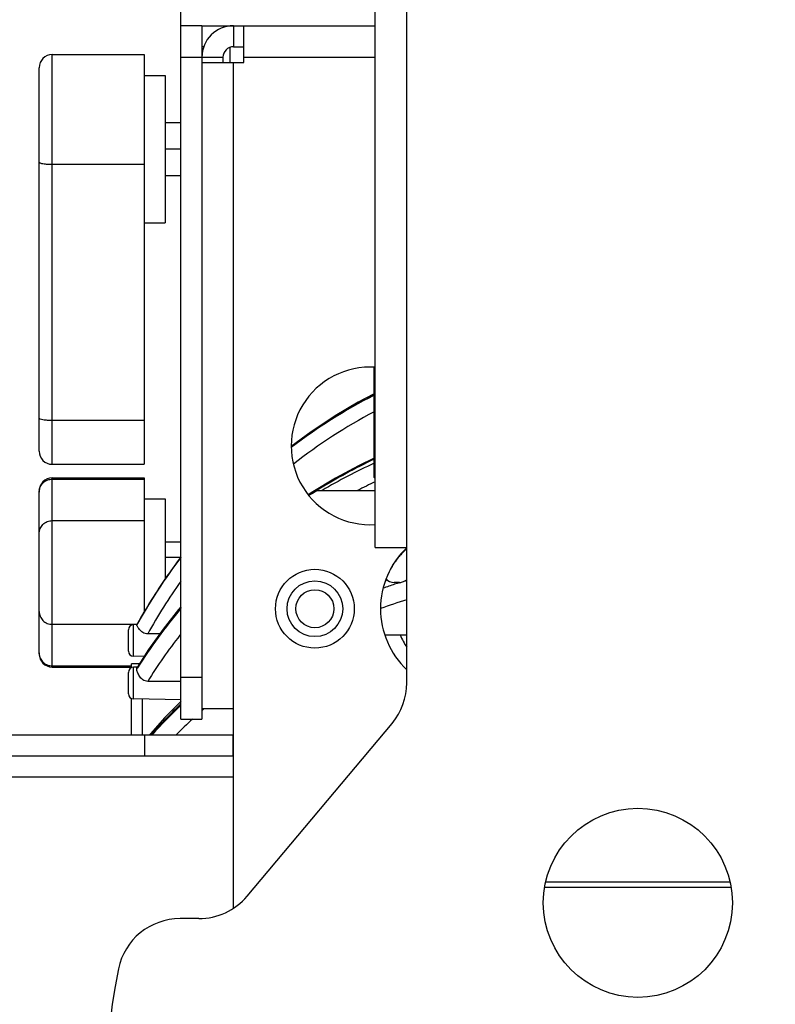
# Model space of a CAD drawing. Header units: millimetres. Extents: x 0 to 420, y 0 to 297.
# Tile 100 of 126: x 247 to 268, y 202 to 230. Entities that reach past the tile are written whole.
import ezdxf

# ---------------------------------------------------------------- set-up
doc = ezdxf.new("R2010")
doc.units = ezdxf.units.MM
doc.header["$LTSCALE"] = 23.1
doc.layers.get('0').update_dxf_attribs({"linetype": 'CONTINUOUS'})
doc.layers.add('02___PRT_ALL_AXES', color=7, linetype='CONTINUOUS')
doc.layers.add('DIM_PILOTEES', color=7, linetype='CONTINUOUS')
doc.styles.get("Standard").update_dxf_attribs({"font": 'txt', "width": 0.7})
doc.dimstyles.new('DIMSTYLE_2', dxfattribs={"dimtxt": 2.5, "dimasz": 3.5, "dimexe": 2, "dimexo": 0, "dimtad": 1, "dimlfac": 3.333333, "dimdsep": 46, "dimtxsty": 'Standard', "dimblk": '_FILLED', "dimblk1": '_FILLED', "dimblk2": '_FILLED', "dimcen": 0.09, "dimazin": 2, "dimtp": 0.3, "dimtm": 0.3, "dimtfac": 1, "dimtofl": 0, "dimtmove": 0, "dimatfit": 3, "dimldrblk": '_FILLED', "dimfxl": 0, "dimtolj": 1, "dimarcsym": 0})
doc.dimstyles.new('DIMSTYLE_3', dxfattribs={"dimtxt": 2.5, "dimasz": 3.5, "dimexe": 2, "dimexo": 0, "dimtad": 1, "dimlfac": 3.333333, "dimdsep": 46, "dimtxsty": 'Standard', "dimblk": '_FILLED', "dimblk1": '_FILLED', "dimblk2": '_FILLED', "dimcen": 0.09, "dimazin": 2, "dimtp": 0.5, "dimtm": 0.5, "dimtfac": 1, "dimtofl": 0, "dimtmove": 0, "dimatfit": 3, "dimldrblk": '_FILLED', "dimfxl": 0, "dimtolj": 1, "dimarcsym": 0})
doc.dimstyles.new('DIMSTYLE_6', dxfattribs={"dimtxt": 2.5, "dimasz": 3.5, "dimexe": 2, "dimexo": 0, "dimtad": 1, "dimdec": 0, "dimlfac": 3.333333, "dimdsep": 46, "dimtxsty": 'Standard', "dimblk": '_FILLED', "dimblk1": '_FILLED', "dimblk2": '_FILLED', "dimcen": 0.09, "dimazin": 2, "dimtp": 0.3, "dimtm": 0.3, "dimtfac": 1, "dimtdec": 0, "dimtofl": 0, "dimtmove": 0, "dimatfit": 3, "dimldrblk": '_FILLED', "dimfxl": 0, "dimtolj": 1, "dimarcsym": 0})

# ---------------------------------------------------------------- blocks, each defined once
blk = doc.blocks.new('_FILLED')
at = {"color": 0, "linetype": 'ByBlock'}
blk.add_solid([(0, 0), (-1, 0.1429), (-1, -0.1429)], dxfattribs=at)
blk = doc.blocks.new('*D10')
at = {"layer": 'DIM_PILOTEES', "color": 2, "linetype": 'Continuous'}
for p, q in [((251.246, 228.896), (251.246, 271.014)), ((280.046, 228.896), (280.046, 271.014)), ((251.246, 269.014), (265.646, 269.014)), ((280.046, 269.014), (265.646, 269.014))]:
    blk.add_line(p, q, dxfattribs=at)
at = {"layer": 'DIM_PILOTEES', "color": 2, "linetype": 'Continuous', "xscale": 3.5, "yscale": 3.5, "zscale": 3.5, "rotation": 180}
blk.add_blockref('_FILLED', (251.246, 269.014), dxfattribs=at)
at = {"layer": 'DIM_PILOTEES', "color": 2, "linetype": 'Continuous', "xscale": 3.5, "yscale": 3.5, "zscale": 3.5}
blk.add_blockref('_FILLED', (280.046, 269.014), dxfattribs=at)
at = {"layer": 'DIM_PILOTEES', "color": 2, "linetype": 'Continuous', "insert": (266.91, 272.139), "char_height": 2.5, "width": 5.89286, "attachment_point": 2, "line_spacing_factor": 0.9}
blk.add_mtext('{\\ftxt;\\W0.0001;\\H0.0001;\\~}{\\ftxt;\\W1.5714285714;\\H2.5; }{\\ftxt;\\W0.0001;\\H0.0001;\\~}', dxfattribs=at)
blk = doc.blocks.new('*D11')
at = {"layer": 'DIM_PILOTEES', "color": 2, "linetype": 'Continuous'}
for p, q in [((222.123, 209.546), (222.123, 271.014)), ((251.246, 228.896), (251.246, 271.014)), ((222.123, 269.014), (236.684, 269.014)), ((251.246, 269.014), (236.684, 269.014))]:
    blk.add_line(p, q, dxfattribs=at)
at = {"layer": 'DIM_PILOTEES', "color": 2, "linetype": 'Continuous', "xscale": 3.5, "yscale": 3.5, "zscale": 3.5, "rotation": 180}
blk.add_blockref('_FILLED', (222.123, 269.014), dxfattribs=at)
at = {"layer": 'DIM_PILOTEES', "color": 2, "linetype": 'Continuous', "xscale": 3.5, "yscale": 3.5, "zscale": 3.5}
blk.add_blockref('_FILLED', (251.246, 269.014), dxfattribs=at)
at = {"layer": 'DIM_PILOTEES', "color": 2, "linetype": 'Continuous', "insert": (236.684, 272.139), "char_height": 2.5, "width": 5.89286, "attachment_point": 2, "line_spacing_factor": 0.9}
blk.add_mtext('{\\ftxt;\\W0.0001;\\H0.0001;\\~}{\\ftxt;\\W1.5714285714;\\H2.5; }{\\ftxt;\\W0.0001;\\H0.0001;\\~}', dxfattribs=at)
blk = doc.blocks.new('*D25')
at = {"layer": 'DIM_PILOTEES', "color": 2, "linetype": 'Continuous'}
for p, q in [((270.896, 263.696), (303.215, 263.696)), ((301.215, 263.696), (301.215, 231.746)), ((301.215, 199.796), (301.215, 231.746)), ((266.246, 199.796), (303.215, 199.796))]:
    blk.add_line(p, q, dxfattribs=at)
at = {"layer": 'DIM_PILOTEES', "color": 2, "linetype": 'Continuous', "xscale": 3.5, "yscale": 3.5, "zscale": 3.5}
for p, rotation in [((301.215, 263.696), 90), ((301.215, 199.796), 270)]:
    blk.add_blockref('_FILLED', p, dxfattribs=dict(at, rotation=rotation))
at = {"layer": 'DIM_PILOTEES', "color": 2, "linetype": 'Continuous', "insert": (298.09, 232.729), "char_height": 2.5, "width": 7.76786, "attachment_point": 2, "rotation": 90, "line_spacing_factor": 0.9}
blk.add_mtext('{\\ftxt;\\W0.0001;\\H0.0001;\\~}{\\ftxt;\\W2.0714285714;\\H2.5; }{\\ftxt;\\W0.0001;\\H0.0001;\\~}', dxfattribs=at)

msp = doc.modelspace()

# ---------------------------------------------------------------- linework, layer by layer
at = {"color": 3, "linetype": 'Continuous'}
for p, q in [((257.6955, 211.0286), (257.6955, 263.6955)), ((256.7955, 214.8933), (256.7955, 262.7955)), ((251.8455, 229.7955), (256.7955, 229.7955)), ((253.0455, 228.7455), (253.0455, 229.7955)), ((253.0455, 228.8955), (256.7955, 228.8955)), ((251.8455, 228.7455), (253.0455, 228.7455)), ((252.7455, 204.5918), (252.7455, 228.7455)), ((256.7955, 214.8933), (257.6955, 214.8933)), ((251.8455, 210.2955), (252.7455, 210.2955)), ((253.135, 204.9385), (257.2744, 209.8716)), ((222.123, 208.9458), (252.7455, 208.9453)), ((240.6857, 208.3455), (252.7455, 208.3453)), ((251.7562, 204.2955), (251.2214, 204.2955))]:
    msp.add_line(p, q, dxfattribs=at)
at = {"color": 7, "linetype": 'Continuous'}
for p, q in [((251.2455, 209.9955), (251.2455, 229.7955)), ((251.8455, 229.7955), (251.2455, 229.7955)), ((251.8455, 229.7955), (251.8455, 209.9955)), ((252.7455, 229.7955), (252.7455, 229.1955)), ((251.8981, 229.1955), (251.8455, 229.1955)), ((252.6555, 228.7455), (252.6555, 229.1816)), ((252.7455, 229.1955), (253.0455, 229.1955)), ((247.5705, 217.2705), (247.5705, 228.9705)), ((251.2455, 228.8955), (252.4455, 228.8955)), ((252.4455, 228.8955), (252.4455, 228.7455)), ((247.1955, 217.6455), (247.1955, 228.5955)), ((250.1955, 228.3705), (250.7955, 228.3705)), ((250.7955, 228.3705), (250.7955, 224.1705)), ((251.2455, 227.0205), (250.7955, 227.0205)), ((251.2455, 226.2705), (250.7955, 226.2705)), ((247.5705, 225.8385), (250.1955, 225.8385)), ((250.7955, 225.5205), (251.2455, 225.5205)), ((250.1955, 224.1705), (250.7955, 224.1705)), ((256.7655, 216.8955), (256.7655, 220.0405)), ((247.5705, 218.5305), (250.1955, 218.5305)), ((256.7655, 217.4955), (256.7955, 217.4955)), ((247.5705, 211.4805), (247.5705, 216.8805)), ((247.5705, 216.8457), (250.1955, 216.8457)), ((256.7955, 216.8655), (256.7655, 216.8955)), ((255.1455, 216.5205), (256.7955, 216.5205)), ((247.1955, 211.8555), (247.1955, 216.5055)), ((250.1955, 216.2805), (250.7955, 216.2805)), ((250.7955, 216.2805), (250.7955, 213.9972)), ((247.5705, 215.6612), (250.1955, 215.6612)), ((251.2455, 215.0466), (250.7955, 215.0466)), ((250.7955, 214.6135), (251.2394, 214.6135)), ((251.2455, 214.6214), (251.1695, 214.5242)), ((251.1695, 214.5242), (250.7275, 213.9013)), ((257.1086, 214.0095), (257.1086, 213.9946)), ((257.1214, 213.9566), (257.1421, 213.9641)), ((257.123, 213.9545), (257.1437, 213.9619)), ((257.4841, 213.8955), (257.3313, 213.8955)), ((257.4861, 213.8869), (257.5245, 213.899)), ((257.4861, 213.8869), (257.5249, 213.8985)), ((247.5705, 212.6999), (249.9886, 212.6999)), ((249.9886, 212.6946), (249.8929, 212.693)), ((249.8929, 211.7878), (249.8929, 212.693)), ((249.9859, 212.6905), (249.9872, 212.6929)), ((249.9859, 212.6905), (249.9872, 212.6929)), ((249.9859, 212.6874), (249.9885, 212.6921)), ((249.9859, 212.6874), (249.9886, 212.6921)), ((249.9859, 212.6874), (249.9859, 212.6905)), ((249.7455, 211.9378), (249.7455, 212.543)), ((250.6435, 212.4296), (250.296, 212.4288)), ((250.6435, 212.4296), (250.296, 212.4288)), ((257.0669, 212.3955), (257.6684, 212.3955)), ((250.198, 211.7825), (249.8929, 211.7878)), ((250.3234, 211.9777), (249.9922, 211.4622)), ((247.5705, 211.5153), (249.8355, 211.5153)), ((249.8355, 211.4622), (249.8355, 211.5705)), ((250.0016, 211.4767), (249.8929, 211.4748)), ((249.8929, 210.5696), (249.8929, 211.4748)), ((249.9886, 211.4542), (249.9922, 211.4622)), ((249.7455, 210.7196), (249.7455, 211.3248)), ((249.9859, 211.4313), (250.0013, 211.4564)), ((249.9859, 211.4313), (250.0017, 211.4562)), ((249.9859, 211.4223), (250.0054, 211.4538)), ((249.9859, 211.4223), (250.0057, 211.4536)), ((251.2455, 211.1955), (251.8455, 211.1955)), ((251.2455, 211.0686), (250.296, 211.0718)), ((251.2455, 211.0686), (250.296, 211.0718)), ((249.8355, 209.5454), (249.8355, 210.5822)), ((251.2455, 210.546), (249.8929, 210.5696)), ((250.1355, 210.5654), (250.1355, 209.5454)), ((251.2455, 209.9955), (251.8455, 209.9955)), ((222.123, 209.5458), (252.738, 209.5453)), ((250.2164, 208.9453), (250.2164, 209.5453)), ((252.738, 208.9453), (252.738, 209.5453)), ((261.67, 205.3455), (266.921, 205.3455)), ((261.6374, 205.1955), (266.9536, 205.1955))]:
    msp.add_line(p, q, dxfattribs=at)
for points in [[(256.7655, 219.2836), (256.3111, 219.0416), (255.6511, 218.6499), (255.0101, 218.2284), (254.3961, 217.7825)], [(256.7655, 217.448), (256.316, 217.2293), (255.6564, 216.8722)], [(255.6564, 216.8722), (255.0158, 216.4881), (254.8819, 216.3995)], [(250.7275, 213.9014), (250.3154, 213.259), (249.9863, 212.6934)], [(251.2455, 213.203), (251.1773, 213.1239), (250.7355, 212.5595), (250.3234, 211.9777)], [(251.2455, 210.5012), (251.229, 210.4861), (250.7858, 210.0363), (250.3719, 209.5728), (250.3498, 209.5453)]]:
    msp.add_lwpolyline(points, dxfattribs=at)
at = {"color": 3, "linetype": 'Continuous'}
msp.add_circle((255.0705, 213.1455), 1.125, dxfattribs=at)
at = {"color": 7, "linetype": 'Continuous'}
for radius in [0.7955, 0.543]:
    msp.add_circle((255.0705, 213.1455), radius, dxfattribs=at)
at = {"color": 3, "linetype": 'Continuous'}
for centre, radius, start, end in [((252.7455, 228.8955), 0.9, 90, 180), ((255.8955, 211.0286), 1.8, 320, 360), ((251.7562, 206.0955), 1.8, 270, 320), ((251.2214, 202.4955), 1.8, 90, 168.3316), ((264.2955, 199.7955), 15.15, 168.3316, 351.20754)]:
    msp.add_arc(centre, radius, start, end, dxfattribs=at)
at = {"color": 7, "linetype": 'Continuous'}
for centre, radius, start, end in [((252.7455, 228.8955), 0.3, 90, 180), ((247.5705, 228.5955), 0.375, 90, 180), ((264.4443, 204.5773), 16.5908, 117.57498, 127.27563), ((264.3259, 204.6113), 16.4707, 117.32864, 127.07396), ((264.3181, 204.564), 16.089, 117.99744, 127.80424), ((247.5705, 217.6455), 0.375, 180, 270), ((264.1343, 201.9359), 17.1449, 115.46076, 121.46189), ((263.8005, 202.015), 16.8268, 114.71801, 120.43251), ((247.5705, 216.5055), 0.375, 90, 180), ((247.5614, 216.4754), 0.3659, 170.86697, 179.97306), ((263.9861, 202.1823), 16.8573, 121.65821, 122.62236), ((257.0028, 213.1455), 3.8523, 118.82439, 123.03621), ((264.0118, 202.1409), 16.9061, 121.47013, 121.65858), ((263.8805, 201.7519), 16.6066, 115.25963, 117.19455), ((258.9902, 213.3588), 1.9816, 130.81771, 136.83916), ((264.1538, 204.7929), 16.2189, 142.74561, 150.85413), ((264.2726, 204.7531), 16.3436, 142.86001, 150.46188), ((257.3313, 214.1955), 0.3, 220.89411, 270), ((264.153, 204.7358), 15.8493, 144.53252, 150.96228), ((263.4604, 195.0128), 19.797, 107.98256, 108.99421), ((264.0008, 194.9831), 20.1822, 109.92936, 110.05469), ((263.5271, 194.8084), 20.0121, 107.56975, 107.98366), ((257.4841, 214.1955), 0.3, 270, 314.90644), ((263.5881, 194.614), 20.2159, 106.95063, 107.19967), ((262.547, 203.7173), 14.7407, 140.05915, 148.3308), ((262.2369, 203.8262), 14.4149, 139.69139, 148.05207), ((263.4499, 195.0169), 19.2637, 107.38131, 109.73684), ((249.8955, 212.543), 0.15, 91, 180), ((264.2285, 204.7795), 16.2922, 150.46637, 150.94074), ((262.219, 203.7082), 14.0136, 141.72872, 148.30065), ((262.4546, 203.5312), 14.3082, 141.57745, 141.75689), ((259.3455, 213.1455), 1.9843, 202.20765, 213.73699), ((247.5583, 211.8855), 0.3628, 180.00648, 184.15674), ((247.5705, 211.8555), 0.375, 180, 270), ((247.5632, 211.8859), 0.3677, 184.15655, 189.12311), ((249.8955, 211.9378), 0.15, 180, 269), ((249.8955, 211.3248), 0.15, 91, 180), ((249.8164, 211.4268), 0.1695, 358.47912, 1.51771), ((249.8955, 210.7196), 0.15, 180, 269), ((259.938, 201.3092), 12.5991, 133.63268, 139.17691), ((259.5208, 201.4746), 12.1602, 132.88755, 138.41609), ((260.3815, 200.4492), 12.9869, 130.92559, 131.09277), ((260.4126, 200.4133), 13.0344, 130.69428, 130.92555), ((259.8651, 201.0109), 12.2239, 132.69124, 135.71738)]:
    msp.add_arc(centre, radius, start, end, dxfattribs=at)
for points, knots in [([(247.1955, 225.8985), (247.1955, 225.894), (247.2051, 225.883), (247.2419, 225.8678), (247.3182, 225.8523), (247.4338, 225.8412), (247.5226, 225.8385), (247.5705, 225.8385)], [0, 0, 0, 0, 0.035473, 0.0977566, 0.3135505, 0.629319, 1, 1, 1, 1]), ([(247.1955, 218.5905), (247.1955, 218.586), (247.2051, 218.575), (247.2419, 218.5598), (247.3182, 218.5443), (247.4338, 218.5332), (247.5226, 218.5305), (247.5705, 218.5305)], [0, 0, 0, 0, 0.035473, 0.0977566, 0.3135505, 0.629319, 1, 1, 1, 1]), ([(247.2001, 216.5335), (247.207, 216.5764), (247.2366, 216.6606), (247.3221, 216.7632), (247.4381, 216.8303), (247.5266, 216.8457), (247.5705, 216.8457)], [0, 0, 0, 0, 0.2486724, 0.498123, 0.7486736, 1, 1, 1, 1]), ([(247.1955, 215.291), (247.1955, 215.3392), (247.2151, 215.4368), (247.2988, 215.5598), (247.4234, 215.642), (247.5218, 215.6612), (247.5705, 215.6612)], [0, 0, 0, 0, 0.2485317, 0.4978827, 0.7484731, 1, 1, 1, 1]), ([(257.5447, 214.7143), (257.5134, 214.681), (257.3915, 214.5418), (257.2884, 214.3863), (257.2227, 214.2636)], [0, 0, 0, 0, 0.2471351, 1, 1, 1, 1]), ([(247.1955, 213.07), (247.1955, 213.0219), (247.2151, 212.9243), (247.2988, 212.8013), (247.4234, 212.719), (247.5218, 212.6999), (247.5705, 212.6999)], [0, 0, 0, 0, 0.2485317, 0.4978827, 0.7484731, 1, 1, 1, 1]), ([(250.296, 212.4288), (250.2714, 212.4287), (250.2223, 212.435), (250.1569, 212.4659), (250.104, 212.5087), (250.0619, 212.5542), (250.0293, 212.5975), (250.0055, 212.635), (249.9913, 212.6638), (249.9854, 212.6809), (249.9859, 212.6874)], [0, 0, 0, 0, 0.1720536, 0.3400451, 0.4993638, 0.6454215, 0.7734228, 0.8781485, 0.9546564, 1, 1, 1, 1]), ([(249.9859, 212.6905), (249.9858, 212.691), (249.9858, 212.692), (249.9861, 212.693), (249.9863, 212.6934)], [0, 0, 0, 0, 0.5627322, 1, 1, 1, 1]), ([(247.2001, 211.8276), (247.207, 211.7847), (247.2366, 211.7004), (247.3221, 211.5979), (247.4381, 211.5308), (247.5266, 211.5153), (247.5705, 211.5153)], [0, 0, 0, 0, 0.2486724, 0.498123, 0.7486736, 1, 1, 1, 1]), ([(250.296, 211.0718), (250.2713, 211.0719), (250.2216, 211.0792), (250.1557, 211.1144), (250.1027, 211.1642), (250.0486, 211.2358), (250.0051, 211.3209), (249.9851, 211.3921), (249.9859, 211.4223)], [0, 0, 0, 0, 0.1460301, 0.2915371, 0.4350778, 0.5737974, 0.8208993, 1, 1, 1, 1]), ([(249.9859, 211.4313), (249.9858, 211.4335), (249.9858, 211.4412), (249.9869, 211.4489), (249.9886, 211.4542)], [0, 0, 0, 0, 0.2786236, 1, 1, 1, 1])]:
    msp.add_open_spline(points, degree=3, knots=knots, dxfattribs=at)
at = {"layer": '02___PRT_ALL_AXES', "color": 7, "linetype": 'Continuous'}
for p, q in [((247.5705, 228.9705), (250.1955, 228.9705)), ((250.1955, 228.9705), (250.1955, 217.2705)), ((247.5705, 217.2705), (250.1955, 217.2705)), ((247.5705, 216.8805), (250.1955, 216.8805)), ((250.1955, 216.8805), (250.1955, 213.053)), ((247.5705, 211.4805), (249.8355, 211.4805)), ((250.0619, 211.5705), (249.8355, 211.5705))]:
    msp.add_line(p, q, dxfattribs=at)
at = {"layer": '02___PRT_ALL_AXES', "color": 3, "linetype": 'Continuous'}
msp.add_circle((264.2955, 204.7455), 2.7, dxfattribs=at)
for centre, radius, start, end in [((256.6455, 217.7955), 2.25, 86.1723, 273.8277), ((259.3455, 213.1455), 2.4, 133.46243, 226.53757)]:
    msp.add_arc(centre, radius, start, end, dxfattribs=at)

# ---------------------------------------------------------------- dimensions: what is measured, and where the dimension line sits
at = {"layer": 'DIM_PILOTEES', "color": 2, "linetype": 'Continuous'}
for base, p1, p2, angle, text, dimstyle, picture, middle in [((222.123, 269.0137), (251.2455, 228.8955), (222.123, 209.5458), 180, '{\\ftxt;\\W0.0001;\\H0.0001;\\~}{\\ftxt;\\W1.5714285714;\\H2.5; }{\\ftxt;\\W0.0001;\\H0.0001;\\~}', 'DIMSTYLE_6', '*D11', (236.3271, 269.0137)), ((251.2455, 269.0137), (280.0455, 228.8955), (251.2455, 228.8955), 180, '{\\ftxt;\\W0.0001;\\H0.0001;\\~}{\\ftxt;\\W1.5714285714;\\H2.5; }{\\ftxt;\\W0.0001;\\H0.0001;\\~}', 'DIMSTYLE_2', '*D10', (266.5533, 269.0137)), ((301.2147, 199.7955), (270.8955, 263.6955), (266.2455, 199.7955), 270, '{\\ftxt;\\W0.0001;\\H0.0001;\\~}{\\ftxt;\\W2.0714285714;\\H2.5; }{\\ftxt;\\W0.0001;\\H0.0001;\\~}', 'DIMSTYLE_3', '*D25', (301.2147, 232.3716))]:
    dim = msp.add_linear_dim(base=base, p1=p1, p2=p2, angle=angle, text=text, dimstyle=dimstyle, dxfattribs=at)
    dim.commit()
    dim.dimension.update_dxf_attribs({"geometry": picture, "text_midpoint": middle, "dimtype": 160})

doc.saveas('drawing.dxf')
